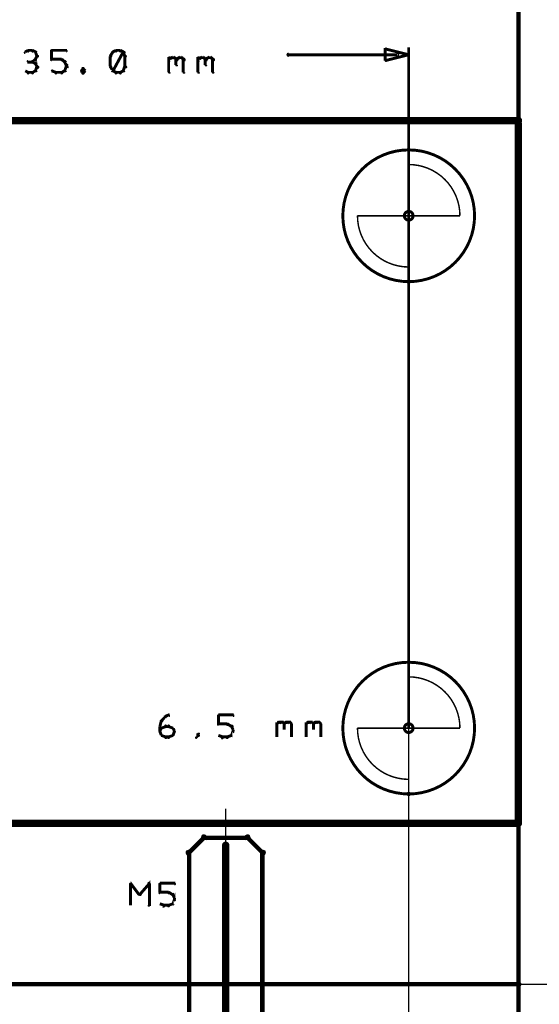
# Model space of a CAD drawing. Extents: x 98 to 599, y 121 to 517.
# Tile 56 of 77: x 518 to 554, y 166 to 233. Entities that reach past the tile are written whole.
import ezdxf

# ---------------------------------------------------------------- set-up
doc = ezdxf.new("R2010")
doc.units = 0
doc.layers.get('0').update_dxf_attribs({"linetype": 'CONTINUOUS'})
for name, color, linetype in [('COPPER', 3, 'CONTINUOUS'), ('DIMENSIONS', 2, 'CONTINUOUS'), ('DRAWING', 4, 'CONTINUOUS'), ('OUTLINES', 1, 'CONTINUOUS')]:
    doc.layers.add(name, color=color, linetype=linetype)

# ---------------------------------------------------------------- blocks, each defined once
blk = doc.blocks.new('VIA')
at = {"const_width": 0.2}
blk.add_lwpolyline([(-0.3, 0, 1), (0.3, 0, 1)], format="xyb", close=True, dxfattribs=at)

msp = doc.modelspace()

# ---------------------------------------------------------------- linework, layer by layer
at = {"layer": 'DIMENSIONS', "color": 94}
for points in [[(519, 230.7, 0.1, 0.1, 1), (519, 230.8, 0, 0, 0), (519, 230.8, 0, 0, 0), (519, 230.8, 0.2, 0.2, 0), (518.8, 230.7, 0.2, 0.2, 0), (518.8, 230.7, 0, 0, 0), (518.8, 230.7, 0.1, 0.1, 0), (518.8, 230.7, 0.1, 0.1, 1), (518.8, 230.6, 0, 0, 0)], [(519.3, 230.7, 0.1, 0.1, 1), (519.3, 230.8, 0, 0, 0), (519.3, 230.8, 0, 0, 0), (519.3, 230.8, 0.2, 0.2, 0), (519, 230.8, 0.2, 0.2, 0), (519, 230.8, 0, 0, 0), (519, 230.8, 0.1, 0.1, 0), (519, 230.8, 0.1, 0.1, 1), (519, 230.7, 0, 0, 0)], [(519.5, 230.6, 0.1, 0.1, 1), (519.5, 230.7, 0, 0, 0), (519.5, 230.7, 0, 0, 0), (519.5, 230.7, 0.2, 0.2, 0), (519.3, 230.8, 0.2, 0.2, 0), (519.3, 230.8, 0, 0, 0), (519.3, 230.8, 0.1, 0.1, 0), (519.3, 230.8, 0.1, 0.1, 1), (519.3, 230.7, 0, 0, 0)], [(519.6, 230.4, 0.1, 0.1, 1), (519.7, 230.4, 0, 0, 0), (519.6, 230.4, 0, 0, 0), (519.6, 230.4, 0.2, 0.2, 0), (519.5, 230.7, 0.2, 0.2, 0), (519.5, 230.7, 0, 0, 0), (519.5, 230.7, 0.1, 0.1, 0), (519.6, 230.7, 0.1, 0.1, 1), (519.5, 230.6, 0, 0, 0)], [(520.6, 230.8, 0.1, 0.1, 1), (520.6, 230.7, 0, 0, 0), (520.6, 230.8, 0, 0, 0), (520.6, 230.8, 0.2, 0.2, 0), (521.6, 230.8, 0.2, 0.2, 0), (521.6, 230.8, 0, 0, 0), (521.6, 230.8, 0.1, 0.1, 0), (521.6, 230.7, 0.1, 0.1, 1), (521.6, 230.8, 0, 0, 0)], [(520.6, 230.2, 0.1, 0.1, 1), (520.7, 230.2, 0, 0, 0), (520.6, 230.2, 0, 0, 0), (520.6, 230.2, 0.2, 0.2, 0), (520.6, 230.8, 0.2, 0.2, 0), (520.6, 230.8, 0, 0, 0), (520.6, 230.8, 0.1, 0.1, 0), (520.7, 230.8, 0.1, 0.1, 1), (520.6, 230.8, 0, 0, 0)], [(524.8, 230.6, 0.1, 0.1, 1), (524.7, 230.7, 0, 0, 0), (524.8, 230.7, 0, 0, 0), (524.8, 230.7, 0.2, 0.2, 0), (524.6, 230.4, 0.2, 0.2, 0), (524.6, 230.4, 0, 0, 0), (524.6, 230.4, 0.1, 0.1, 0), (524.6, 230.4, 0.1, 0.1, 1), (524.7, 230.4, 0, 0, 0)], [(524.7, 229.4, 0.1, 0.1, 1), (524.8, 229.4, 0, 0, 0), (524.8, 229.4, 0, 0, 0), (524.8, 229.4, 0.2, 0.2, 0), (525.5, 230.7, 0.2, 0.2, 0), (525.5, 230.7, 0, 0, 0), (525.5, 230.7, 0.1, 0.1, 0), (525.6, 230.6, 0.1, 0.1, 1), (525.5, 230.7, 0, 0, 0)], [(525, 230.7, 0.1, 0.1, 1), (525, 230.8, 0, 0, 0), (525, 230.8, 0, 0, 0), (525, 230.8, 0.2, 0.2, 0), (524.8, 230.7, 0.2, 0.2, 0), (524.8, 230.7, 0, 0, 0), (524.8, 230.7, 0.1, 0.1, 0), (524.8, 230.7, 0.1, 0.1, 1), (524.8, 230.6, 0, 0, 0)], [(525.3, 230.7, 0.1, 0.1, 1), (525.3, 230.8, 0, 0, 0), (525.3, 230.8, 0, 0, 0), (525.3, 230.8, 0.2, 0.2, 0), (525, 230.8, 0.2, 0.2, 0), (525, 230.8, 0, 0, 0), (525, 230.8, 0.1, 0.1, 0), (525, 230.8, 0.1, 0.1, 1), (525, 230.7, 0, 0, 0)], [(525.5, 230.6, 0.1, 0.1, 1), (525.5, 230.7, 0, 0, 0), (525.5, 230.7, 0, 0, 0), (525.5, 230.7, 0.2, 0.2, 0), (525.3, 230.8, 0.2, 0.2, 0), (525.3, 230.8, 0, 0, 0), (525.3, 230.8, 0.1, 0.1, 0), (525.3, 230.8, 0.1, 0.1, 1), (525.3, 230.7, 0, 0, 0)], [(525.6, 230.4, 0.1, 0.1, 1), (525.7, 230.4, 0, 0, 0), (525.6, 230.4, 0, 0, 0), (525.6, 230.4, 0.2, 0.2, 0), (525.5, 230.7, 0.2, 0.2, 0), (525.5, 230.7, 0, 0, 0), (525.5, 230.7, 0.1, 0.1, 0), (525.6, 230.7, 0.1, 0.1, 1), (525.5, 230.6, 0, 0, 0)], [(545, 184.5, 0.1, 0.1, 1), (545, 184.5, 0, 0, 0), (545, 184.5, 0, 0, 0), (545, 184.5, 0.2, 0.2, 0), (545, 231, 0.2, 0.2, 0), (545, 231, 0, 0, 0), (545, 231, 0.1, 0.1, 0), (545, 231, 0.1, 0.1, 1), (545, 231, 0, 0, 0)], [(519.3, 230, 0.1, 0.1, 1), (519.3, 230.1, 0, 0, 0), (519.3, 230, 0, 0, 0), (519.3, 230, 0.2, 0.2, 0), (519, 230, 0.2, 0.2, 0), (519, 230, 0, 0, 0), (519, 230, 0.1, 0.1, 0), (519, 230.1, 0.1, 0.1, 1), (519, 230, 0, 0, 0)], [(519.3, 230.1, 0.1, 0.1, 1), (519.3, 230, 0, 0, 0), (519.3, 230, 0, 0, 0), (519.3, 230, 0.2, 0.2, 0), (519.5, 230.2, 0.2, 0.2, 0), (519.5, 230.2, 0, 0, 0), (519.5, 230.2, 0.1, 0.1, 0), (519.5, 230.1, 0.1, 0.1, 1), (519.5, 230.2, 0, 0, 0)], [(519.5, 229.9, 0.1, 0.1, 1), (519.5, 229.9, 0, 0, 0), (519.5, 229.9, 0, 0, 0), (519.5, 229.9, 0.2, 0.2, 0), (519.3, 230, 0.2, 0.2, 0), (519.3, 230, 0, 0, 0), (519.3, 230, 0.1, 0.1, 0), (519.3, 230.1, 0.1, 0.1, 1), (519.3, 230, 0, 0, 0)], [(519.6, 229.6, 0.1, 0.1, 1), (519.7, 229.7, 0, 0, 0), (519.6, 229.7, 0, 0, 0), (519.6, 229.7, 0.2, 0.2, 0), (519.5, 229.9, 0.2, 0.2, 0), (519.5, 229.9, 0, 0, 0), (519.5, 229.9, 0.1, 0.1, 0), (519.6, 229.9, 0.1, 0.1, 1), (519.5, 229.9, 0, 0, 0)], [(519.5, 230.2, 0.1, 0.1, 1), (519.6, 230.1, 0, 0, 0), (519.5, 230.2, 0, 0, 0), (519.5, 230.2, 0.2, 0.2, 0), (519.6, 230.4, 0.2, 0.2, 0), (519.6, 230.4, 0, 0, 0), (519.6, 230.4, 0.1, 0.1, 0), (519.7, 230.4, 0.1, 0.1, 1), (519.6, 230.4, 0, 0, 0)], [(521.3, 230.1, 0.1, 0.1, 1), (521.3, 230.2, 0, 0, 0), (521.3, 230.2, 0, 0, 0), (521.3, 230.2, 0.2, 0.2, 0), (520.6, 230.2, 0.2, 0.2, 0), (520.6, 230.2, 0, 0, 0), (520.6, 230.2, 0.1, 0.1, 0), (520.6, 230.2, 0.1, 0.1, 1), (520.6, 230.1, 0, 0, 0)], [(521.5, 230, 0.1, 0.1, 1), (521.5, 230.1, 0, 0, 0), (521.5, 230, 0, 0, 0), (521.5, 230, 0.2, 0.2, 0), (521.3, 230.2, 0.2, 0.2, 0), (521.3, 230.2, 0, 0, 0), (521.3, 230.2, 0.1, 0.1, 0), (521.3, 230.2, 0.1, 0.1, 1), (521.3, 230.1, 0, 0, 0)], [(521.6, 229.8, 0.1, 0.1, 1), (521.7, 229.8, 0, 0, 0), (521.6, 229.8, 0, 0, 0), (521.6, 229.8, 0.2, 0.2, 0), (521.5, 230, 0.2, 0.2, 0), (521.5, 230, 0, 0, 0), (521.5, 230, 0.1, 0.1, 0), (521.6, 230, 0.1, 0.1, 1), (521.5, 230, 0, 0, 0)], [(524.7, 230.4, 0.1, 0.1, 1), (524.6, 230.4, 0, 0, 0), (524.6, 230.4, 0, 0, 0), (524.6, 230.4, 0.2, 0.2, 0), (524.6, 229.7, 0.2, 0.2, 0), (524.6, 229.7, 0, 0, 0), (524.6, 229.7, 0.1, 0.1, 0), (524.6, 229.7, 0.1, 0.1, 1), (524.7, 229.7, 0, 0, 0)], [(525.6, 229.7, 0.1, 0.1, 1), (525.7, 229.7, 0, 0, 0), (525.6, 229.7, 0, 0, 0), (525.6, 229.7, 0.2, 0.2, 0), (525.6, 230.4, 0.2, 0.2, 0), (525.6, 230.4, 0, 0, 0), (525.6, 230.4, 0.1, 0.1, 0), (525.7, 230.4, 0.1, 0.1, 1), (525.6, 230.4, 0, 0, 0)], [(528.6, 230.2, 0.1, 0.1, 1), (528.7, 230.1, 0, 0, 0), (528.6, 230.2, 0, 0, 0), (528.6, 230.2, 0.2, 0.2, 0), (528.8, 230.3, 0.2, 0.2, 0), (528.8, 230.3, 0, 0, 0), (528.8, 230.3, 0.1, 0.1, 0), (528.8, 230.2, 0.1, 0.1, 1), (528.7, 230.3, 0, 0, 0)], [(528.6, 229.3, 0.1, 0.1, 1), (528.7, 229.3, 0, 0, 0), (528.6, 229.3, 0, 0, 0), (528.6, 229.3, 0.2, 0.2, 0), (528.6, 230.3, 0.2, 0.2, 0), (528.6, 230.3, 0, 0, 0), (528.6, 230.3, 0.1, 0.1, 0), (528.7, 230.3, 0.1, 0.1, 1), (528.6, 230.3, 0, 0, 0)], [(528.8, 230.3, 0.1, 0.1, 1), (528.8, 230.2, 0, 0, 0), (528.8, 230.3, 0, 0, 0), (528.8, 230.3, 0.2, 0.2, 0), (529, 230.3, 0.2, 0.2, 0), (529, 230.3, 0, 0, 0), (529, 230.3, 0.1, 0.1, 0), (529, 230.2, 0.1, 0.1, 1), (529, 230.3, 0, 0, 0)], [(529.1, 230.3, 0.1, 0.1, 1), (529, 230.2, 0, 0, 0), (529, 230.3, 0, 0, 0), (529, 230.3, 0.2, 0.2, 0), (529.1, 230.2, 0.2, 0.2, 0), (529.1, 230.2, 0, 0, 0), (529.1, 230.2, 0.1, 0.1, 0), (529.1, 230.1, 0.1, 0.1, 1), (529.2, 230.2, 0, 0, 0)], [(529.1, 230.2, 0.1, 0.1, 1), (529.2, 230.1, 0, 0, 0), (529.1, 230.2, 0, 0, 0), (529.1, 230.2, 0.2, 0.2, 0), (529.3, 230.3, 0.2, 0.2, 0), (529.3, 230.3, 0, 0, 0), (529.3, 230.3, 0.1, 0.1, 0), (529.3, 230.2, 0.1, 0.1, 1), (529.2, 230.3, 0, 0, 0)], [(529.2, 230.2, 0.1, 0.1, 1), (529.1, 230.2, 0, 0, 0), (529.1, 230.2, 0, 0, 0), (529.1, 230.2, 0.2, 0.2, 0), (529.1, 229.8, 0.2, 0.2, 0), (529.1, 229.8, 0, 0, 0), (529.1, 229.8, 0.1, 0.1, 0), (529.1, 229.8, 0.1, 0.1, 1), (529.2, 229.8, 0, 0, 0)], [(529.3, 230.3, 0.1, 0.1, 1), (529.3, 230.2, 0, 0, 0), (529.3, 230.3, 0, 0, 0), (529.3, 230.3, 0.2, 0.2, 0), (529.5, 230.3, 0.2, 0.2, 0), (529.5, 230.3, 0, 0, 0), (529.5, 230.3, 0.1, 0.1, 0), (529.5, 230.2, 0.1, 0.1, 1), (529.5, 230.3, 0, 0, 0)], [(529.6, 230.3, 0.1, 0.1, 1), (529.5, 230.2, 0, 0, 0), (529.5, 230.3, 0, 0, 0), (529.5, 230.3, 0.2, 0.2, 0), (529.6, 230.2, 0.2, 0.2, 0), (529.6, 230.2, 0, 0, 0), (529.6, 230.2, 0.1, 0.1, 0), (529.6, 230.1, 0.1, 0.1, 1), (529.7, 230.2, 0, 0, 0)], [(529.7, 230.2, 0.1, 0.1, 1), (529.6, 230.2, 0, 0, 0), (529.6, 230.2, 0, 0, 0), (529.6, 230.2, 0.2, 0.2, 0), (529.6, 229.3, 0.2, 0.2, 0), (529.6, 229.3, 0, 0, 0), (529.6, 229.3, 0.1, 0.1, 0), (529.6, 229.3, 0.1, 0.1, 1), (529.7, 229.3, 0, 0, 0)], [(530.6, 230.2, 0.1, 0.1, 1), (530.7, 230.1, 0, 0, 0), (530.6, 230.2, 0, 0, 0), (530.6, 230.2, 0.2, 0.2, 0), (530.8, 230.3, 0.2, 0.2, 0), (530.8, 230.3, 0, 0, 0), (530.8, 230.3, 0.1, 0.1, 0), (530.8, 230.2, 0.1, 0.1, 1), (530.7, 230.3, 0, 0, 0)], [(530.6, 229.3, 0.1, 0.1, 1), (530.7, 229.3, 0, 0, 0), (530.6, 229.3, 0, 0, 0), (530.6, 229.3, 0.2, 0.2, 0), (530.6, 230.3, 0.2, 0.2, 0), (530.6, 230.3, 0, 0, 0), (530.6, 230.3, 0.1, 0.1, 0), (530.7, 230.3, 0.1, 0.1, 1), (530.6, 230.3, 0, 0, 0)], [(530.8, 230.3, 0.1, 0.1, 1), (530.8, 230.2, 0, 0, 0), (530.8, 230.3, 0, 0, 0), (530.8, 230.3, 0.2, 0.2, 0), (531, 230.3, 0.2, 0.2, 0), (531, 230.3, 0, 0, 0), (531, 230.3, 0.1, 0.1, 0), (531, 230.2, 0.1, 0.1, 1), (531, 230.3, 0, 0, 0)], [(531.1, 230.3, 0.1, 0.1, 1), (531, 230.2, 0, 0, 0), (531, 230.3, 0, 0, 0), (531, 230.3, 0.2, 0.2, 0), (531.1, 230.2, 0.2, 0.2, 0), (531.1, 230.2, 0, 0, 0), (531.1, 230.2, 0.1, 0.1, 0), (531.1, 230.1, 0.1, 0.1, 1), (531.2, 230.2, 0, 0, 0)], [(531.1, 230.2, 0.1, 0.1, 1), (531.2, 230.1, 0, 0, 0), (531.1, 230.2, 0, 0, 0), (531.1, 230.2, 0.2, 0.2, 0), (531.3, 230.3, 0.2, 0.2, 0), (531.3, 230.3, 0, 0, 0), (531.3, 230.3, 0.1, 0.1, 0), (531.3, 230.2, 0.1, 0.1, 1), (531.2, 230.3, 0, 0, 0)], [(531.2, 230.2, 0.1, 0.1, 1), (531.1, 230.2, 0, 0, 0), (531.1, 230.2, 0, 0, 0), (531.1, 230.2, 0.2, 0.2, 0), (531.1, 229.8, 0.2, 0.2, 0), (531.1, 229.8, 0, 0, 0), (531.1, 229.8, 0.1, 0.1, 0), (531.1, 229.8, 0.1, 0.1, 1), (531.2, 229.8, 0, 0, 0)], [(531.3, 230.3, 0.1, 0.1, 1), (531.3, 230.2, 0, 0, 0), (531.3, 230.3, 0, 0, 0), (531.3, 230.3, 0.2, 0.2, 0), (531.5, 230.3, 0.2, 0.2, 0), (531.5, 230.3, 0, 0, 0), (531.5, 230.3, 0.1, 0.1, 0), (531.5, 230.2, 0.1, 0.1, 1), (531.5, 230.3, 0, 0, 0)], [(531.6, 230.3, 0.1, 0.1, 1), (531.5, 230.2, 0, 0, 0), (531.5, 230.3, 0, 0, 0), (531.5, 230.3, 0.2, 0.2, 0), (531.6, 230.2, 0.2, 0.2, 0), (531.6, 230.2, 0, 0, 0), (531.6, 230.2, 0.1, 0.1, 0), (531.6, 230.1, 0.1, 0.1, 1), (531.7, 230.2, 0, 0, 0)], [(531.7, 230.2, 0.1, 0.1, 1), (531.6, 230.2, 0, 0, 0), (531.6, 230.2, 0, 0, 0), (531.6, 230.2, 0.2, 0.2, 0), (531.6, 229.3, 0.2, 0.2, 0), (531.6, 229.3, 0, 0, 0), (531.6, 229.3, 0.1, 0.1, 0), (531.6, 229.3, 0.1, 0.1, 1), (531.7, 229.3, 0, 0, 0)], [(544.2, 230.4, 0.1, 0.1, 1), (544.2, 230.6, 0, 0, 0), (544.2, 230.5, 0, 0, 0), (544.2, 230.5, 0.2, 0.2, 0), (536.8, 230.5, 0.2, 0.2, 0), (536.8, 230.5, 0, 0, 0), (536.8, 230.5, 0.1, 0.1, 0), (536.8, 230.6, 0.1, 0.1, 1), (536.8, 230.4, 0, 0, 0)], [(518.8, 229.4, 0.1, 0.1, 1), (518.8, 229.4, 0, 0, 0), (518.8, 229.4, 0, 0, 0), (518.8, 229.4, 0.2, 0.2, 0), (519, 229.3, 0.2, 0.2, 0), (519, 229.3, 0, 0, 0), (519, 229.3, 0.1, 0.1, 0), (519, 229.2, 0.1, 0.1, 1), (519, 229.3, 0, 0, 0)], [(519, 229.3, 0.1, 0.1, 1), (519, 229.2, 0, 0, 0), (519, 229.3, 0, 0, 0), (519, 229.3, 0.2, 0.2, 0), (519.3, 229.3, 0.2, 0.2, 0), (519.3, 229.3, 0, 0, 0), (519.3, 229.3, 0.1, 0.1, 0), (519.3, 229.2, 0.1, 0.1, 1), (519.3, 229.3, 0, 0, 0)], [(519.3, 229.3, 0.1, 0.1, 1), (519.3, 229.2, 0, 0, 0), (519.3, 229.3, 0, 0, 0), (519.3, 229.3, 0.2, 0.2, 0), (519.5, 229.4, 0.2, 0.2, 0), (519.5, 229.4, 0, 0, 0), (519.5, 229.4, 0.1, 0.1, 0), (519.5, 229.4, 0.1, 0.1, 1), (519.5, 229.4, 0, 0, 0)], [(519.5, 229.4, 0.1, 0.1, 1), (519.6, 229.4, 0, 0, 0), (519.5, 229.4, 0, 0, 0), (519.5, 229.4, 0.2, 0.2, 0), (519.6, 229.7, 0.2, 0.2, 0), (519.6, 229.7, 0, 0, 0), (519.6, 229.7, 0.1, 0.1, 0), (519.7, 229.6, 0.1, 0.1, 1), (519.6, 229.7, 0, 0, 0)], [(520.7, 229.4, 0.1, 0.1, 1), (520.6, 229.4, 0, 0, 0), (520.6, 229.4, 0, 0, 0), (520.6, 229.4, 0.2, 0.2, 0), (520.9, 229.3, 0.2, 0.2, 0), (520.9, 229.3, 0, 0, 0), (520.9, 229.3, 0.1, 0.1, 0), (520.9, 229.2, 0.1, 0.1, 1), (520.9, 229.3, 0, 0, 0)], [(520.9, 229.3, 0.1, 0.1, 1), (520.9, 229.2, 0, 0, 0), (520.9, 229.3, 0, 0, 0), (520.9, 229.3, 0.2, 0.2, 0), (521.3, 229.3, 0.2, 0.2, 0), (521.3, 229.3, 0, 0, 0), (521.3, 229.3, 0.1, 0.1, 0), (521.3, 229.2, 0.1, 0.1, 1), (521.3, 229.3, 0, 0, 0)], [(521.3, 229.3, 0.1, 0.1, 1), (521.3, 229.2, 0, 0, 0), (521.3, 229.3, 0, 0, 0), (521.3, 229.3, 0.2, 0.2, 0), (521.5, 229.4, 0.2, 0.2, 0), (521.5, 229.4, 0, 0, 0), (521.5, 229.4, 0.1, 0.1, 0), (521.5, 229.4, 0.1, 0.1, 1), (521.5, 229.4, 0, 0, 0)], [(521.5, 229.4, 0.1, 0.1, 1), (521.6, 229.4, 0, 0, 0), (521.5, 229.4, 0, 0, 0), (521.5, 229.4, 0.2, 0.2, 0), (521.6, 229.7, 0.2, 0.2, 0), (521.6, 229.7, 0, 0, 0), (521.6, 229.7, 0.1, 0.1, 0), (521.7, 229.6, 0.1, 0.1, 1), (521.6, 229.7, 0, 0, 0)], [(521.6, 229.7, 0.1, 0.1, 1), (521.7, 229.7, 0, 0, 0), (521.6, 229.7, 0, 0, 0), (521.6, 229.7, 0.2, 0.2, 0), (521.6, 229.8, 0.2, 0.2, 0), (521.6, 229.8, 0, 0, 0), (521.6, 229.8, 0.1, 0.1, 0), (521.7, 229.8, 0.1, 0.1, 1), (521.6, 229.8, 0, 0, 0)], [(522.8, 229.5, 0.1, 0.1, 1), (522.7, 229.6, 0, 0, 0), (522.8, 229.5, 0, 0, 0), (522.8, 229.5, 0.2, 0.2, 0), (522.6, 229.4, 0.2, 0.2, 0), (522.6, 229.4, 0, 0, 0), (522.6, 229.4, 0.1, 0.1, 0), (522.6, 229.4, 0.1, 0.1, 1), (522.7, 229.4, 0, 0, 0)], [(522.7, 229.4, 0.1, 0.1, 1), (522.6, 229.4, 0, 0, 0), (522.6, 229.4, 0, 0, 0), (522.6, 229.4, 0.2, 0.2, 0), (522.8, 229.3, 0.2, 0.2, 0), (522.8, 229.3, 0, 0, 0), (522.8, 229.3, 0.1, 0.1, 0), (522.7, 229.2, 0.1, 0.1, 1), (522.8, 229.3, 0, 0, 0)], [(522.9, 229.4, 0.1, 0.1, 1), (522.9, 229.4, 0, 0, 0), (522.9, 229.4, 0, 0, 0), (522.9, 229.4, 0.2, 0.2, 0), (522.8, 229.5, 0.2, 0.2, 0), (522.8, 229.5, 0, 0, 0), (522.8, 229.5, 0.1, 0.1, 0), (522.8, 229.6, 0.1, 0.1, 1), (522.7, 229.5, 0, 0, 0)], [(522.7, 229.3, 0.1, 0.1, 1), (522.8, 229.2, 0, 0, 0), (522.8, 229.3, 0, 0, 0), (522.8, 229.3, 0.2, 0.2, 0), (522.9, 229.4, 0.2, 0.2, 0), (522.9, 229.4, 0, 0, 0), (522.9, 229.4, 0.1, 0.1, 0), (522.9, 229.4, 0.1, 0.1, 1), (522.9, 229.4, 0, 0, 0)], [(524.7, 229.7, 0.1, 0.1, 1), (524.6, 229.6, 0, 0, 0), (524.6, 229.7, 0, 0, 0), (524.6, 229.7, 0.2, 0.2, 0), (524.8, 229.4, 0.2, 0.2, 0), (524.8, 229.4, 0, 0, 0), (524.8, 229.4, 0.1, 0.1, 0), (524.7, 229.4, 0.1, 0.1, 1), (524.8, 229.4, 0, 0, 0)], [(524.8, 229.4, 0.1, 0.1, 1), (524.8, 229.4, 0, 0, 0), (524.8, 229.4, 0, 0, 0), (524.8, 229.4, 0.2, 0.2, 0), (525, 229.3, 0.2, 0.2, 0), (525, 229.3, 0, 0, 0), (525, 229.3, 0.1, 0.1, 0), (525, 229.2, 0.1, 0.1, 1), (525, 229.3, 0, 0, 0)], [(525, 229.3, 0.1, 0.1, 1), (525, 229.2, 0, 0, 0), (525, 229.3, 0, 0, 0), (525, 229.3, 0.2, 0.2, 0), (525.3, 229.3, 0.2, 0.2, 0), (525.3, 229.3, 0, 0, 0), (525.3, 229.3, 0.1, 0.1, 0), (525.3, 229.2, 0.1, 0.1, 1), (525.3, 229.3, 0, 0, 0)], [(525.3, 229.3, 0.1, 0.1, 1), (525.3, 229.2, 0, 0, 0), (525.3, 229.3, 0, 0, 0), (525.3, 229.3, 0.2, 0.2, 0), (525.5, 229.4, 0.2, 0.2, 0), (525.5, 229.4, 0, 0, 0), (525.5, 229.4, 0.1, 0.1, 0), (525.5, 229.4, 0.1, 0.1, 1), (525.5, 229.4, 0, 0, 0)], [(525.5, 229.4, 0.1, 0.1, 1), (525.6, 229.4, 0, 0, 0), (525.5, 229.4, 0, 0, 0), (525.5, 229.4, 0.2, 0.2, 0), (525.6, 229.7, 0.2, 0.2, 0), (525.6, 229.7, 0, 0, 0), (525.6, 229.7, 0.1, 0.1, 0), (525.7, 229.6, 0.1, 0.1, 1), (525.6, 229.7, 0, 0, 0)], [(545, 219.5, 0.1, 0.1, 1), (545, 219.5, 0, 0, 0), (545, 219.5, 0, 0, 0), (545, 219.5, 0.1, 0.1, 0), (545, 121.5, 0.1, 0.1, 0), (545, 121.5, 0, 0, 0), (545, 121.5, 0.1, 0.1, 0), (545, 121.5, 0.1, 0.1, 1), (545, 121.5, 0, 0, 0)], [(532.5, 179, 0.1, 0.1, 1), (532.5, 179, 0, 0, 0), (532.5, 179, 0, 0, 0), (532.5, 179, 0.1, 0.1, 0), (532.5, 126.5, 0.1, 0.1, 0), (532.5, 126.5, 0, 0, 0), (532.5, 126.5, 0.1, 0.1, 0), (532.5, 126.5, 0.1, 0.1, 1), (532.5, 126.5, 0, 0, 0)], [(178, 167, 0.1, 0.1, 1), (178, 167, 0, 0, 0), (178, 167, 0, 0, 0), (178, 167, 0.1, 0.1, 0), (591, 167, 0.1, 0.1, 0), (591, 167, 0, 0, 0), (591, 167, 0.1, 0.1, 0), (591, 167, 0.1, 0.1, 1), (591, 167, 0, 0, 0)], [(202.5, 167, 0.1, 0.1, 1), (202.5, 167, 0, 0, 0), (202.5, 167, 0, 0, 0), (202.5, 167, 0.1, 0.1, 0), (568, 167, 0.1, 0.1, 0), (568, 167, 0, 0, 0), (568, 167, 0.1, 0.1, 0), (568, 167, 0.1, 0.1, 1), (568, 167, 0, 0, 0)], [(226.5, 167, 0.1, 0.1, 1), (226.5, 167, 0, 0, 0), (226.5, 167, 0, 0, 0), (226.5, 167, 0.1, 0.1, 0), (579.5, 167, 0.1, 0.1, 0), (579.5, 167, 0, 0, 0), (579.5, 167, 0.1, 0.1, 0), (579.5, 167, 0.1, 0.1, 1), (579.5, 167, 0, 0, 0)]]:
    msp.add_lwpolyline(points, format="xyseb", dxfattribs=at)
msp.add_lwpolyline([(545, 230.5, 0.1, 0.1, 1), (545, 230.5, 0, 0, 0), (545, 230.5, 0, 0, 0), (545, 230.5, 0.2, 0.2, 0), (543.4, 230.1, 0, 0, 0), (543.4, 230.1, 0.1, 0.1, 0), (543.4, 230.1, 0.1, 0.1, 1), (543.4, 230.1, 0, 0, 0), (543.4, 230.1, 0.1, 0.1, 1), (543.5, 230.1, 0, 0, 0), (543.4, 230.1, 0, 0, 0), (543.4, 230.1, 0.2, 0.2, 0), (543.4, 230.9, 0, 0, 0), (543.4, 230.9, 0.1, 0.1, 0), (543.5, 230.9, 0.1, 0.1, 1), (543.4, 230.9, 0, 0, 0), (543.4, 230.9, 0.1, 0.1, 1), (543.4, 230.9, 0, 0, 0), (543.4, 230.9, 0, 0, 0), (543.4, 230.9, 0.2, 0.2, 0), (545, 230.5, 0.2, 0.2, 0), (545, 230.5, 0, 0, 0), (545, 230.5, 0.1, 0.1, 0), (545, 230.5, 0.1, 0.1, 1), (545, 230.5, 0, 0, 0)], format="xyseb", close=True, dxfattribs=at)
at = {"layer": 'DRAWING', "color": 2}
for points in [[(552.5, 517, 0.3, 0.3, 0), (552.5, 167, 0, 0, 0), (552.5, 167, 0.2, 0.2, 0), (552.4, 167, 0.2, 0.2, 1), (552.6, 167, 0, 0, 0), (552.5, 166.9, 0.2, 0.2, 1), (552.5, 167.1, 0, 0, 0), (552.5, 167, 0, 0, 0), (552.5, 167, 0.3, 0.3, 0), (402.5, 167, 0, 0, 0), (402.5, 167, 0.2, 0.2, 0), (402.5, 167.1, 0.2, 0.2, 1), (402.5, 166.9, 0, 0, 0), (402.4, 167, 0.2, 0.2, 1), (402.6, 167, 0, 0, 0), (402.5, 167, 0, 0, 0), (402.5, 167, 0.3, 0.3, 0), (402.5, 517, 0, 0, 0)], [(528, 184.6, 0.1, 0.1, 1), (528, 184.6, 0, 0, 0), (528, 184.6, 0, 0, 0), (528, 184.6, 0.2, 0.2, 0), (528.1, 185, 0.2, 0.2, 0), (528.1, 185, 0, 0, 0), (528.1, 185, 0.1, 0.1, 0), (528.2, 185, 0.1, 0.1, 1), (528.1, 185, 0, 0, 0)], [(528.1, 185, 0.1, 0.1, 1), (528.2, 185, 0, 0, 0), (528.1, 185, 0, 0, 0), (528.1, 185, 0.2, 0.2, 0), (528.4, 185.3, 0.2, 0.2, 0), (528.4, 185.3, 0, 0, 0), (528.4, 185.3, 0.1, 0.1, 0), (528.4, 185.2, 0.1, 0.1, 1), (528.3, 185.3, 0, 0, 0)], [(528.4, 185.3, 0.1, 0.1, 1), (528.4, 185.2, 0, 0, 0), (528.4, 185.3, 0, 0, 0), (528.4, 185.3, 0.2, 0.2, 0), (528.6, 185.4, 0.2, 0.2, 0), (528.6, 185.4, 0, 0, 0), (528.6, 185.4, 0.1, 0.1, 0), (528.6, 185.3, 0.1, 0.1, 1), (528.6, 185.4, 0, 0, 0)], [(532, 185.4, 0.1, 0.1, 1), (532, 185.3, 0, 0, 0), (532, 185.4, 0, 0, 0), (532, 185.4, 0.2, 0.2, 0), (533, 185.4, 0.2, 0.2, 0), (533, 185.4, 0, 0, 0), (533, 185.4, 0.1, 0.1, 0), (533, 185.3, 0.1, 0.1, 1), (533, 185.4, 0, 0, 0)], [(532, 184.8, 0.1, 0.1, 1), (532, 184.8, 0, 0, 0), (532, 184.8, 0, 0, 0), (532, 184.8, 0.2, 0.2, 0), (532, 185.4, 0.2, 0.2, 0), (532, 185.4, 0, 0, 0), (532, 185.4, 0.1, 0.1, 0), (532, 185.4, 0.1, 0.1, 1), (532, 185.4, 0, 0, 0)], [(536, 184.8, 0.1, 0.1, 1), (536, 184.7, 0, 0, 0), (536, 184.8, 0, 0, 0), (536, 184.8, 0.2, 0.2, 0), (536.1, 184.9, 0.2, 0.2, 0), (536.1, 184.9, 0, 0, 0), (536.1, 184.9, 0.1, 0.1, 0), (536.2, 184.8, 0.1, 0.1, 1), (536.1, 184.9, 0, 0, 0)], [(536, 183.9, 0.1, 0.1, 1), (536, 183.9, 0, 0, 0), (536, 183.9, 0, 0, 0), (536, 183.9, 0.2, 0.2, 0), (536, 184.9, 0.2, 0.2, 0), (536, 184.9, 0, 0, 0), (536, 184.9, 0.1, 0.1, 0), (536, 184.9, 0.1, 0.1, 1), (536, 184.9, 0, 0, 0)], [(536.1, 184.9, 0.1, 0.1, 1), (536.1, 184.8, 0, 0, 0), (536.1, 184.9, 0, 0, 0), (536.1, 184.9, 0.2, 0.2, 0), (536.4, 184.9, 0.2, 0.2, 0), (536.4, 184.9, 0, 0, 0), (536.4, 184.9, 0.1, 0.1, 0), (536.4, 184.8, 0.1, 0.1, 1), (536.4, 184.9, 0, 0, 0)], [(536.4, 184.9, 0.1, 0.1, 1), (536.3, 184.8, 0, 0, 0), (536.4, 184.9, 0, 0, 0), (536.4, 184.9, 0.2, 0.2, 0), (536.5, 184.8, 0.2, 0.2, 0), (536.5, 184.8, 0, 0, 0), (536.5, 184.8, 0.1, 0.1, 0), (536.5, 184.7, 0.1, 0.1, 1), (536.5, 184.8, 0, 0, 0)], [(536.5, 184.8, 0.1, 0.1, 1), (536.5, 184.7, 0, 0, 0), (536.5, 184.8, 0, 0, 0), (536.5, 184.8, 0.2, 0.2, 0), (536.6, 184.9, 0.2, 0.2, 0), (536.6, 184.9, 0, 0, 0), (536.6, 184.9, 0.1, 0.1, 0), (536.7, 184.8, 0.1, 0.1, 1), (536.6, 184.9, 0, 0, 0)], [(536.6, 184.9, 0.1, 0.1, 1), (536.6, 184.8, 0, 0, 0), (536.6, 184.9, 0, 0, 0), (536.6, 184.9, 0.2, 0.2, 0), (536.9, 184.9, 0.2, 0.2, 0), (536.9, 184.9, 0, 0, 0), (536.9, 184.9, 0.1, 0.1, 0), (536.9, 184.8, 0.1, 0.1, 1), (536.9, 184.9, 0, 0, 0)], [(536.9, 184.9, 0.1, 0.1, 1), (536.8, 184.8, 0, 0, 0), (536.9, 184.9, 0, 0, 0), (536.9, 184.9, 0.2, 0.2, 0), (537, 184.8, 0.2, 0.2, 0), (537, 184.8, 0, 0, 0), (537, 184.8, 0.1, 0.1, 0), (537, 184.7, 0.1, 0.1, 1), (537, 184.8, 0, 0, 0)], [(538, 184.8, 0.1, 0.1, 1), (538, 184.7, 0, 0, 0), (538, 184.8, 0, 0, 0), (538, 184.8, 0.2, 0.2, 0), (538.1, 184.9, 0.2, 0.2, 0), (538.1, 184.9, 0, 0, 0), (538.1, 184.9, 0.1, 0.1, 0), (538.2, 184.8, 0.1, 0.1, 1), (538.1, 184.9, 0, 0, 0)], [(538, 183.9, 0.1, 0.1, 1), (538, 183.9, 0, 0, 0), (538, 183.9, 0, 0, 0), (538, 183.9, 0.2, 0.2, 0), (538, 184.9, 0.2, 0.2, 0), (538, 184.9, 0, 0, 0), (538, 184.9, 0.1, 0.1, 0), (538, 184.9, 0.1, 0.1, 1), (538, 184.9, 0, 0, 0)], [(538.1, 184.9, 0.1, 0.1, 1), (538.1, 184.8, 0, 0, 0), (538.1, 184.9, 0, 0, 0), (538.1, 184.9, 0.2, 0.2, 0), (538.4, 184.9, 0.2, 0.2, 0), (538.4, 184.9, 0, 0, 0), (538.4, 184.9, 0.1, 0.1, 0), (538.4, 184.8, 0.1, 0.1, 1), (538.4, 184.9, 0, 0, 0)], [(538.4, 184.9, 0.1, 0.1, 1), (538.3, 184.8, 0, 0, 0), (538.4, 184.9, 0, 0, 0), (538.4, 184.9, 0.2, 0.2, 0), (538.5, 184.8, 0.2, 0.2, 0), (538.5, 184.8, 0, 0, 0), (538.5, 184.8, 0.1, 0.1, 0), (538.5, 184.7, 0.1, 0.1, 1), (538.5, 184.8, 0, 0, 0)], [(538.5, 184.8, 0.1, 0.1, 1), (538.5, 184.7, 0, 0, 0), (538.5, 184.8, 0, 0, 0), (538.5, 184.8, 0.2, 0.2, 0), (538.6, 184.9, 0.2, 0.2, 0), (538.6, 184.9, 0, 0, 0), (538.6, 184.9, 0.1, 0.1, 0), (538.7, 184.8, 0.1, 0.1, 1), (538.6, 184.9, 0, 0, 0)], [(538.6, 184.9, 0.1, 0.1, 1), (538.6, 184.8, 0, 0, 0), (538.6, 184.9, 0, 0, 0), (538.6, 184.9, 0.2, 0.2, 0), (538.9, 184.9, 0.2, 0.2, 0), (538.9, 184.9, 0, 0, 0), (538.9, 184.9, 0.1, 0.1, 0), (538.9, 184.8, 0.1, 0.1, 1), (538.9, 184.9, 0, 0, 0)], [(538.9, 184.9, 0.1, 0.1, 1), (538.8, 184.8, 0, 0, 0), (538.9, 184.9, 0, 0, 0), (538.9, 184.9, 0.2, 0.2, 0), (539, 184.8, 0.2, 0.2, 0), (539, 184.8, 0, 0, 0), (539, 184.8, 0.1, 0.1, 0), (539, 184.7, 0.1, 0.1, 1), (539, 184.8, 0, 0, 0)], [(528, 184.3, 0.1, 0.1, 1), (528, 184.2, 0, 0, 0), (528, 184.3, 0, 0, 0), (528, 184.3, 0.2, 0.2, 0), (528.1, 184.5, 0.2, 0.2, 0), (528.1, 184.5, 0, 0, 0), (528.1, 184.5, 0.1, 0.1, 0), (528.2, 184.5, 0.1, 0.1, 1), (528.1, 184.5, 0, 0, 0)], [(528.1, 184, 0.1, 0.1, 1), (528.2, 184, 0, 0, 0), (528.1, 184, 0, 0, 0), (528.1, 184, 0.2, 0.2, 0), (528, 184.3, 0.2, 0.2, 0), (528, 184.3, 0, 0, 0), (528, 184.3, 0.1, 0.1, 0), (528, 184.3, 0.1, 0.1, 1), (528, 184.2, 0, 0, 0)], [(528, 184.3, 0.1, 0.1, 1), (528, 184.3, 0, 0, 0), (528, 184.3, 0, 0, 0), (528, 184.3, 0.2, 0.2, 0), (528, 184.6, 0.2, 0.2, 0), (528, 184.6, 0, 0, 0), (528, 184.6, 0.1, 0.1, 0), (528, 184.6, 0.1, 0.1, 1), (528, 184.6, 0, 0, 0)], [(528.1, 184.5, 0.1, 0.1, 1), (528.1, 184.5, 0, 0, 0), (528.1, 184.5, 0, 0, 0), (528.1, 184.5, 0.2, 0.2, 0), (528.4, 184.6, 0.2, 0.2, 0), (528.4, 184.6, 0, 0, 0), (528.4, 184.6, 0.1, 0.1, 0), (528.4, 184.6, 0.1, 0.1, 1), (528.4, 184.7, 0, 0, 0)], [(528.4, 184.7, 0.1, 0.1, 1), (528.4, 184.6, 0, 0, 0), (528.4, 184.6, 0, 0, 0), (528.4, 184.6, 0.2, 0.2, 0), (528.6, 184.6, 0.2, 0.2, 0), (528.6, 184.6, 0, 0, 0), (528.6, 184.6, 0.1, 0.1, 0), (528.6, 184.6, 0.1, 0.1, 1), (528.6, 184.7, 0, 0, 0)], [(528.6, 184.7, 0.1, 0.1, 1), (528.6, 184.6, 0, 0, 0), (528.6, 184.6, 0, 0, 0), (528.6, 184.6, 0.2, 0.2, 0), (528.9, 184.5, 0.2, 0.2, 0), (528.9, 184.5, 0, 0, 0), (528.9, 184.5, 0.1, 0.1, 0), (528.9, 184.5, 0.1, 0.1, 1), (528.9, 184.5, 0, 0, 0)], [(528.9, 184.5, 0.1, 0.1, 1), (528.8, 184.5, 0, 0, 0), (528.9, 184.5, 0, 0, 0), (528.9, 184.5, 0.2, 0.2, 0), (529, 184.3, 0.2, 0.2, 0), (529, 184.3, 0, 0, 0), (529, 184.3, 0.1, 0.1, 0), (529, 184.2, 0.1, 0.1, 1), (529, 184.3, 0, 0, 0)], [(529, 184.2, 0.1, 0.1, 1), (529, 184.3, 0, 0, 0), (529, 184.3, 0, 0, 0), (529, 184.3, 0.2, 0.2, 0), (528.9, 184, 0.2, 0.2, 0), (528.9, 184, 0, 0, 0), (528.9, 184, 0.1, 0.1, 0), (528.8, 184, 0.1, 0.1, 1), (528.9, 184, 0, 0, 0)], [(532.6, 184.7, 0.1, 0.1, 1), (532.6, 184.8, 0, 0, 0), (532.6, 184.8, 0, 0, 0), (532.6, 184.8, 0.2, 0.2, 0), (532, 184.8, 0.2, 0.2, 0), (532, 184.8, 0, 0, 0), (532, 184.8, 0.1, 0.1, 0), (532, 184.8, 0.1, 0.1, 1), (532, 184.7, 0, 0, 0)], [(532.9, 184.6, 0.1, 0.1, 1), (532.9, 184.7, 0, 0, 0), (532.9, 184.6, 0, 0, 0), (532.9, 184.6, 0.2, 0.2, 0), (532.6, 184.8, 0.2, 0.2, 0), (532.6, 184.8, 0, 0, 0), (532.6, 184.8, 0.1, 0.1, 0), (532.6, 184.8, 0.1, 0.1, 1), (532.6, 184.7, 0, 0, 0)], [(532.8, 184, 0.1, 0.1, 1), (532.9, 184, 0, 0, 0), (532.9, 184, 0, 0, 0), (532.9, 184, 0.2, 0.2, 0), (533, 184.3, 0.2, 0.2, 0), (533, 184.3, 0, 0, 0), (533, 184.3, 0.1, 0.1, 0), (533, 184.2, 0.1, 0.1, 1), (533, 184.3, 0, 0, 0)], [(533, 184.4, 0.1, 0.1, 1), (533, 184.4, 0, 0, 0), (533, 184.4, 0, 0, 0), (533, 184.4, 0.2, 0.2, 0), (532.9, 184.6, 0.2, 0.2, 0), (532.9, 184.6, 0, 0, 0), (532.9, 184.6, 0.1, 0.1, 0), (532.9, 184.6, 0.1, 0.1, 1), (532.8, 184.6, 0, 0, 0)], [(533, 184.3, 0.1, 0.1, 1), (533, 184.3, 0, 0, 0), (533, 184.3, 0, 0, 0), (533, 184.3, 0.2, 0.2, 0), (533, 184.4, 0.2, 0.2, 0), (533, 184.4, 0, 0, 0), (533, 184.4, 0.1, 0.1, 0), (533, 184.4, 0.1, 0.1, 1), (533, 184.4, 0, 0, 0)], [(536.5, 184.8, 0.1, 0.1, 1), (536.5, 184.8, 0, 0, 0), (536.5, 184.8, 0, 0, 0), (536.5, 184.8, 0.2, 0.2, 0), (536.5, 184.4, 0.2, 0.2, 0), (536.5, 184.4, 0, 0, 0), (536.5, 184.4, 0.1, 0.1, 0), (536.5, 184.4, 0.1, 0.1, 1), (536.5, 184.4, 0, 0, 0)], [(537, 184.8, 0.1, 0.1, 1), (537, 184.8, 0, 0, 0), (537, 184.8, 0, 0, 0), (537, 184.8, 0.2, 0.2, 0), (537, 183.9, 0.2, 0.2, 0), (537, 183.9, 0, 0, 0), (537, 183.9, 0.1, 0.1, 0), (537, 183.9, 0.1, 0.1, 1), (537, 183.9, 0, 0, 0)], [(538.5, 184.8, 0.1, 0.1, 1), (538.5, 184.8, 0, 0, 0), (538.5, 184.8, 0, 0, 0), (538.5, 184.8, 0.2, 0.2, 0), (538.5, 184.4, 0.2, 0.2, 0), (538.5, 184.4, 0, 0, 0), (538.5, 184.4, 0.1, 0.1, 0), (538.5, 184.4, 0.1, 0.1, 1), (538.5, 184.4, 0, 0, 0)], [(539, 184.8, 0.1, 0.1, 1), (539, 184.8, 0, 0, 0), (539, 184.8, 0, 0, 0), (539, 184.8, 0.2, 0.2, 0), (539, 183.9, 0.2, 0.2, 0), (539, 183.9, 0, 0, 0), (539, 183.9, 0.1, 0.1, 0), (539, 183.9, 0.1, 0.1, 1), (539, 183.9, 0, 0, 0)], [(528.4, 183.8, 0.1, 0.1, 1), (528.4, 183.9, 0, 0, 0), (528.4, 183.9, 0, 0, 0), (528.4, 183.9, 0.2, 0.2, 0), (528.1, 184, 0.2, 0.2, 0), (528.1, 184, 0, 0, 0), (528.1, 184, 0.1, 0.1, 0), (528.1, 184, 0.1, 0.1, 1), (528.1, 184, 0, 0, 0)], [(528.6, 183.8, 0.1, 0.1, 1), (528.6, 183.9, 0, 0, 0), (528.6, 183.9, 0, 0, 0), (528.6, 183.9, 0.2, 0.2, 0), (528.4, 183.9, 0.2, 0.2, 0), (528.4, 183.9, 0, 0, 0), (528.4, 183.9, 0.1, 0.1, 0), (528.4, 183.9, 0.1, 0.1, 1), (528.4, 183.8, 0, 0, 0)], [(528.9, 184, 0.1, 0.1, 1), (528.9, 184, 0, 0, 0), (528.9, 184, 0, 0, 0), (528.9, 184, 0.2, 0.2, 0), (528.6, 183.9, 0.2, 0.2, 0), (528.6, 183.9, 0, 0, 0), (528.6, 183.9, 0.1, 0.1, 0), (528.6, 183.9, 0.1, 0.1, 1), (528.6, 183.8, 0, 0, 0)], [(530.5, 183.9, 0.1, 0.1, 1), (530.5, 183.8, 0, 0, 0), (530.5, 183.9, 0, 0, 0), (530.5, 183.9, 0.2, 0.2, 0), (530.6, 184, 0.2, 0.2, 0), (530.6, 184, 0, 0, 0), (530.6, 184, 0.1, 0.1, 0), (530.7, 184, 0.1, 0.1, 1), (530.6, 184, 0, 0, 0)], [(530.6, 184, 0.1, 0.1, 1), (530.7, 184, 0, 0, 0), (530.6, 184, 0, 0, 0), (530.6, 184, 0.2, 0.2, 0), (530.6, 184.1, 0.2, 0.2, 0), (530.6, 184.1, 0, 0, 0), (530.6, 184.1, 0.1, 0.1, 0), (530.7, 184.1, 0.1, 0.1, 1), (530.6, 184.1, 0, 0, 0)], [(532, 184, 0.1, 0.1, 1), (532, 184, 0, 0, 0), (532, 184, 0, 0, 0), (532, 184, 0.2, 0.2, 0), (532.3, 183.9, 0.2, 0.2, 0), (532.3, 183.9, 0, 0, 0), (532.3, 183.9, 0.1, 0.1, 0), (532.2, 183.8, 0.1, 0.1, 1), (532.3, 183.9, 0, 0, 0)], [(532.3, 183.9, 0.1, 0.1, 1), (532.3, 183.8, 0, 0, 0), (532.3, 183.9, 0, 0, 0), (532.3, 183.9, 0.2, 0.2, 0), (532.6, 183.9, 0.2, 0.2, 0), (532.6, 183.9, 0, 0, 0), (532.6, 183.9, 0.1, 0.1, 0), (532.6, 183.8, 0.1, 0.1, 1), (532.6, 183.9, 0, 0, 0)], [(532.6, 183.9, 0.1, 0.1, 1), (532.6, 183.8, 0, 0, 0), (532.6, 183.9, 0, 0, 0), (532.6, 183.9, 0.2, 0.2, 0), (532.9, 184, 0.2, 0.2, 0), (532.9, 184, 0, 0, 0), (532.9, 184, 0.1, 0.1, 0), (532.9, 184, 0.1, 0.1, 1), (532.9, 184, 0, 0, 0)], [(532.6, 176.5, 0.3, 0.3, 1), (532.4, 176.5, 0, 0, 0), (532.5, 176.5, 0, 0, 0), (532.5, 176.5, 0.5, 0.5, 0), (532.5, 156.5, 0.5, 0.5, 0), (532.5, 156.5, 0, 0, 0), (532.5, 156.5, 0.3, 0.3, 0), (532.4, 156.5, 0.3, 0.3, 1), (532.6, 156.5, 0, 0, 0)], [(526, 173.9, 0.1, 0.1, 1), (526, 173.8, 0, 0, 0), (526, 173.9, 0, 0, 0), (526, 173.9, 0.2, 0.2, 0), (526.6, 173.1, 0.2, 0.2, 0), (526.6, 173.1, 0, 0, 0), (526.6, 173.1, 0.1, 0.1, 0), (526.6, 173.1, 0.1, 0.1, 1), (526.7, 173.2, 0, 0, 0)], [(526, 172.4, 0.1, 0.1, 1), (526, 172.4, 0, 0, 0), (526, 172.4, 0, 0, 0), (526, 172.4, 0.2, 0.2, 0), (526, 173.9, 0.2, 0.2, 0), (526, 173.9, 0, 0, 0), (526, 173.9, 0.1, 0.1, 0), (526, 173.9, 0.1, 0.1, 1), (526, 173.9, 0, 0, 0)], [(526.6, 173.2, 0.1, 0.1, 1), (526.7, 173.1, 0, 0, 0), (526.6, 173.1, 0, 0, 0), (526.6, 173.1, 0.2, 0.2, 0), (527.3, 173.9, 0.2, 0.2, 0), (527.3, 173.9, 0, 0, 0), (527.3, 173.9, 0.1, 0.1, 0), (527.3, 173.8, 0.1, 0.1, 1), (527.2, 173.9, 0, 0, 0)], [(527.3, 173.9, 0.1, 0.1, 1), (527.2, 173.9, 0, 0, 0), (527.3, 173.9, 0, 0, 0), (527.3, 173.9, 0.2, 0.2, 0), (527.3, 172.4, 0.2, 0.2, 0), (527.3, 172.4, 0, 0, 0), (527.3, 172.4, 0.1, 0.1, 0), (527.2, 172.4, 0.1, 0.1, 1), (527.3, 172.4, 0, 0, 0)], [(528, 173.9, 0.1, 0.1, 1), (528, 173.8, 0, 0, 0), (528, 173.9, 0, 0, 0), (528, 173.9, 0.2, 0.2, 0), (529, 173.9, 0.2, 0.2, 0), (529, 173.9, 0, 0, 0), (529, 173.9, 0.1, 0.1, 0), (529, 173.8, 0.1, 0.1, 1), (529, 173.9, 0, 0, 0)], [(528, 173.3, 0.1, 0.1, 1), (528, 173.3, 0, 0, 0), (528, 173.3, 0, 0, 0), (528, 173.3, 0.2, 0.2, 0), (528, 173.9, 0.2, 0.2, 0), (528, 173.9, 0, 0, 0), (528, 173.9, 0.1, 0.1, 0), (528, 173.9, 0.1, 0.1, 1), (528, 173.9, 0, 0, 0)], [(528.6, 173.2, 0.1, 0.1, 1), (528.6, 173.3, 0, 0, 0), (528.6, 173.3, 0, 0, 0), (528.6, 173.3, 0.2, 0.2, 0), (528, 173.3, 0.2, 0.2, 0), (528, 173.3, 0, 0, 0), (528, 173.3, 0.1, 0.1, 0), (528, 173.3, 0.1, 0.1, 1), (528, 173.2, 0, 0, 0)], [(528.9, 173.1, 0.1, 0.1, 1), (528.9, 173.2, 0, 0, 0), (528.9, 173.1, 0, 0, 0), (528.9, 173.1, 0.2, 0.2, 0), (528.6, 173.3, 0.2, 0.2, 0), (528.6, 173.3, 0, 0, 0), (528.6, 173.3, 0.1, 0.1, 0), (528.6, 173.3, 0.1, 0.1, 1), (528.6, 173.2, 0, 0, 0)], [(528.8, 172.5, 0.1, 0.1, 1), (528.9, 172.5, 0, 0, 0), (528.9, 172.5, 0, 0, 0), (528.9, 172.5, 0.2, 0.2, 0), (529, 172.8, 0.2, 0.2, 0), (529, 172.8, 0, 0, 0), (529, 172.8, 0.1, 0.1, 0), (529, 172.7, 0.1, 0.1, 1), (529, 172.8, 0, 0, 0)], [(529, 172.9, 0.1, 0.1, 1), (529, 172.9, 0, 0, 0), (529, 172.9, 0, 0, 0), (529, 172.9, 0.2, 0.2, 0), (528.9, 173.1, 0.2, 0.2, 0), (528.9, 173.1, 0, 0, 0), (528.9, 173.1, 0.1, 0.1, 0), (528.9, 173.1, 0.1, 0.1, 1), (528.8, 173.1, 0, 0, 0)], [(529, 172.8, 0.1, 0.1, 1), (529, 172.8, 0, 0, 0), (529, 172.8, 0, 0, 0), (529, 172.8, 0.2, 0.2, 0), (529, 172.9, 0.2, 0.2, 0), (529, 172.9, 0, 0, 0), (529, 172.9, 0.1, 0.1, 0), (529, 172.9, 0.1, 0.1, 1), (529, 172.9, 0, 0, 0)], [(528, 172.5, 0.1, 0.1, 1), (528, 172.5, 0, 0, 0), (528, 172.5, 0, 0, 0), (528, 172.5, 0.2, 0.2, 0), (528.3, 172.4, 0.2, 0.2, 0), (528.3, 172.4, 0, 0, 0), (528.3, 172.4, 0.1, 0.1, 0), (528.2, 172.3, 0.1, 0.1, 1), (528.3, 172.4, 0, 0, 0)], [(528.3, 172.4, 0.1, 0.1, 1), (528.3, 172.3, 0, 0, 0), (528.3, 172.4, 0, 0, 0), (528.3, 172.4, 0.2, 0.2, 0), (528.6, 172.4, 0.2, 0.2, 0), (528.6, 172.4, 0, 0, 0), (528.6, 172.4, 0.1, 0.1, 0), (528.6, 172.3, 0.1, 0.1, 1), (528.6, 172.4, 0, 0, 0)], [(528.6, 172.4, 0.1, 0.1, 1), (528.6, 172.3, 0, 0, 0), (528.6, 172.4, 0, 0, 0), (528.6, 172.4, 0.2, 0.2, 0), (528.9, 172.5, 0.2, 0.2, 0), (528.9, 172.5, 0, 0, 0), (528.9, 172.5, 0.1, 0.1, 0), (528.9, 172.5, 0.1, 0.1, 1), (528.9, 172.5, 0, 0, 0)], [(402.5, 167, 0.3, 0.3, 0), (552.5, 167, 0.3, 0.3, 0), (552.5, 167, 0, 0, 0), (552.5, 167, 0.2, 0.2, 0), (552.5, 167.1, 0.2, 0.2, -1), (552.5, 166.9, 0, 0, 0), (552.4, 167, 0.2, 0.2, -1), (552.6, 167, 0, 0, 0), (552.5, 167, 0, 0, 0), (552.5, 167, 0.3, 0.3, 0), (552.5, 162, 0, 0, 0), (552.5, 162, 0.2, 0.2, 0), (552.6, 162, 0.2, 0.2, -1), (552.4, 162, 0, 0, 0), (552.5, 162.1, 0.2, 0.2, -1), (552.5, 161.9, 0, 0, 0), (552.5, 162, 0, 0, 0), (552.5, 162, 0.3, 0.3, 0), (402.5, 162, 0, 0, 0)]]:
    msp.add_lwpolyline(points, format="xyseb", dxfattribs=at)
for points in [[(545, 223.9, 0.1, 0.1, 1), (545, 224.1, 0, 0, 0), (545, 224, 0, 0, 0), (545, 224, 0.2, 0.2, 1), (545, 215, 0, 0, 0), (545, 215, 0.1, 0.1, 0), (545, 214.9, 0.1, 0.1, 1), (545, 215.1, 0, 0, 0), (545, 215.1, 0.1, 0.1, 1), (545, 214.9, 0, 0, 0), (545, 215, 0, 0, 0), (545, 215, 0.2, 0.2, 1), (545, 224, 0.2, 0.2, 0), (545, 224, 0, 0, 0), (545, 224, 0.1, 0.1, 0), (545, 224.1, 0.1, 0.1, 1), (545, 223.9, 0, 0, 0)], [(548.5, 219.5, 0.1, 0.1, 1), (548.5, 219.5, 0, 0, 0), (548.5, 219.5, 0, 0, 0), (548.5, 219.5, 0.1, 0.1, 0.414), (545, 223, 0, 0, 0), (545, 223, 0.1, 0.1, 0), (545, 223, 0.1, 0.1, 1), (545, 223, 0, 0, 0), (545, 223, 0.1, 0.1, 1), (545, 223, 0, 0, 0), (545, 223, 0, 0, 0), (545, 223, 0.1, 0.1, 0), (545, 219.5, 0, 0, 0), (545, 219.5, 0.1, 0.1, 0), (545, 219.5, 0.1, 0.1, 1), (545, 219.5, 0, 0, 0), (545, 219.5, 0.1, 0.1, 1), (545, 219.5, 0, 0, 0), (545, 219.5, 0, 0, 0), (545, 219.5, 0.1, 0.1, 0), (548.5, 219.5, 0.1, 0.1, 0), (548.5, 219.5, 0, 0, 0), (548.5, 219.5, 0.1, 0.1, 0), (548.5, 219.5, 0.1, 0.1, 1), (548.5, 219.5, 0, 0, 0)], [(541.5, 219.5, 0.1, 0.1, 1), (541.5, 219.5, 0, 0, 0), (541.5, 219.5, 0, 0, 0), (541.5, 219.5, 0.1, 0.1, 0.414), (545, 216, 0, 0, 0), (545, 216, 0.1, 0.1, 0), (545, 216, 0.1, 0.1, 1), (545, 216, 0, 0, 0), (545, 216, 0.1, 0.1, 1), (545, 216, 0, 0, 0), (545, 216, 0, 0, 0), (545, 216, 0.1, 0.1, 0), (545, 219.5, 0, 0, 0), (545, 219.5, 0.1, 0.1, 0), (545, 219.5, 0.1, 0.1, 1), (545, 219.5, 0, 0, 0), (545, 219.5, 0.1, 0.1, 1), (545, 219.5, 0, 0, 0), (545, 219.5, 0, 0, 0), (545, 219.5, 0.1, 0.1, 0), (541.5, 219.5, 0.1, 0.1, 0), (541.5, 219.5, 0, 0, 0), (541.5, 219.5, 0.1, 0.1, 0), (541.5, 219.5, 0.1, 0.1, 1), (541.5, 219.5, 0, 0, 0)], [(545, 188.9, 0.1, 0.1, 1), (545, 189.1, 0, 0, 0), (545, 189, 0, 0, 0), (545, 189, 0.2, 0.2, 1), (545, 180, 0, 0, 0), (545, 180, 0.1, 0.1, 0), (545, 179.9, 0.1, 0.1, 1), (545, 180.1, 0, 0, 0), (545, 180.1, 0.1, 0.1, 1), (545, 179.9, 0, 0, 0), (545, 180, 0, 0, 0), (545, 180, 0.2, 0.2, 1), (545, 189, 0.2, 0.2, 0), (545, 189, 0, 0, 0), (545, 189, 0.1, 0.1, 0), (545, 189.1, 0.1, 0.1, 1), (545, 188.9, 0, 0, 0)], [(548.5, 184.5, 0.1, 0.1, 1), (548.5, 184.5, 0, 0, 0), (548.5, 184.5, 0, 0, 0), (548.5, 184.5, 0.1, 0.1, 0.414), (545, 188, 0, 0, 0), (545, 188, 0.1, 0.1, 0), (545, 188, 0.1, 0.1, 1), (545, 188, 0, 0, 0), (545, 188, 0.1, 0.1, 1), (545, 188, 0, 0, 0), (545, 188, 0, 0, 0), (545, 188, 0.1, 0.1, 0), (545, 184.5, 0, 0, 0), (545, 184.5, 0.1, 0.1, 0), (545, 184.5, 0.1, 0.1, 1), (545, 184.5, 0, 0, 0), (545, 184.5, 0.1, 0.1, 1), (545, 184.5, 0, 0, 0), (545, 184.5, 0, 0, 0), (545, 184.5, 0.1, 0.1, 0), (548.5, 184.5, 0.1, 0.1, 0), (548.5, 184.5, 0, 0, 0), (548.5, 184.5, 0.1, 0.1, 0), (548.5, 184.5, 0.1, 0.1, 1), (548.5, 184.5, 0, 0, 0)], [(541.5, 184.5, 0.1, 0.1, 1), (541.5, 184.5, 0, 0, 0), (541.5, 184.5, 0, 0, 0), (541.5, 184.5, 0.1, 0.1, 0.414), (545, 181, 0, 0, 0), (545, 181, 0.1, 0.1, 0), (545, 181, 0.1, 0.1, 1), (545, 181, 0, 0, 0), (545, 181, 0.1, 0.1, 1), (545, 181, 0, 0, 0), (545, 181, 0, 0, 0), (545, 181, 0.1, 0.1, 0), (545, 184.5, 0, 0, 0), (545, 184.5, 0.1, 0.1, 0), (545, 184.5, 0.1, 0.1, 1), (545, 184.5, 0, 0, 0), (545, 184.5, 0.1, 0.1, 1), (545, 184.5, 0, 0, 0), (545, 184.5, 0, 0, 0), (545, 184.5, 0.1, 0.1, 0), (541.5, 184.5, 0.1, 0.1, 0), (541.5, 184.5, 0, 0, 0), (541.5, 184.5, 0.1, 0.1, 0), (541.5, 184.5, 0.1, 0.1, 1), (541.5, 184.5, 0, 0, 0)]]:
    msp.add_lwpolyline(points, format="xyseb", close=True, dxfattribs=at)
at = {"layer": 'OUTLINES', "color": 11}
for points in [[(502.5, 178, 0.5, 0.5, 0), (552.5, 178, 0, 0, 0), (552.5, 178, 0.3, 0.3, 0), (552.5, 177.9, 0.3, 0.3, 1), (552.5, 178.1, 0, 0, 0), (552.4, 178, 0.3, 0.3, 1), (552.6, 178, 0, 0, 0), (552.5, 178, 0, 0, 0), (552.5, 178, 0.5, 0.5, 0), (552.5, 226, 0, 0, 0), (552.5, 226, 0.3, 0.3, 0), (552.6, 226, 0.3, 0.3, 1), (552.4, 226, 0, 0, 0), (552.5, 225.9, 0.3, 0.3, 1), (552.5, 226.1, 0, 0, 0), (552.5, 226, 0, 0, 0), (552.5, 226, 0.5, 0.5, 0), (502.5, 226, 0, 0, 0)], [(535, 162, 0.3, 0.3, 0), (535, 176, 0, 0, 0), (535, 176, 0.2, 0.2, 0), (535.1, 176, 0.2, 0.2, 1), (534.9, 176, 0, 0, 0), (534.9, 175.9, 0.2, 0.2, 1), (535.1, 176.1, 0, 0, 0), (535, 176, 0, 0, 0), (535, 176, 0.3, 0.3, 0), (534, 177, 0, 0, 0), (534, 177, 0.2, 0.2, 0), (534.1, 177.1, 0.2, 0.2, 1), (533.9, 176.9, 0, 0, 0), (534, 176.9, 0.2, 0.2, 1), (534, 177.1, 0, 0, 0), (534, 177, 0, 0, 0), (534, 177, 0.3, 0.3, 0), (531, 177, 0, 0, 0), (531, 177, 0.2, 0.2, 0), (531, 177.1, 0.2, 0.2, 1), (531, 176.9, 0, 0, 0), (531.1, 176.9, 0.2, 0.2, 1), (530.9, 177.1, 0, 0, 0), (531, 177, 0, 0, 0), (531, 177, 0.3, 0.3, 0), (530, 176, 0, 0, 0), (530, 176, 0.2, 0.2, 0), (529.9, 176.1, 0.2, 0.2, 1), (530.1, 175.9, 0, 0, 0), (530.1, 176, 0.2, 0.2, 1), (529.9, 176, 0, 0, 0), (530, 176, 0, 0, 0), (530, 176, 0.3, 0.3, 0), (530, 162, 0, 0, 0)]]:
    msp.add_lwpolyline(points, format="xyseb", dxfattribs=at)

# ---------------------------------------------------------------- block references
at = {"layer": 'COPPER', "color": 2}
for p in [(545, 219.5), (545, 184.5)]:
    msp.add_blockref('VIA', p, dxfattribs=at)
at = {"layer": 'DIMENSIONS', "color": 2}
for p in [(545, 219.5), (545, 184.5)]:
    msp.add_blockref('VIA', p, dxfattribs=at)
at = {"layer": 'DRAWING', "color": 2}
for p in [(545, 219.5), (545, 184.5)]:
    msp.add_blockref('VIA', p, dxfattribs=at)
at = {"layer": 'OUTLINES', "color": 2}
for p in [(545, 219.5), (545, 184.5)]:
    msp.add_blockref('VIA', p, dxfattribs=at)

doc.saveas('drawing.dxf')
